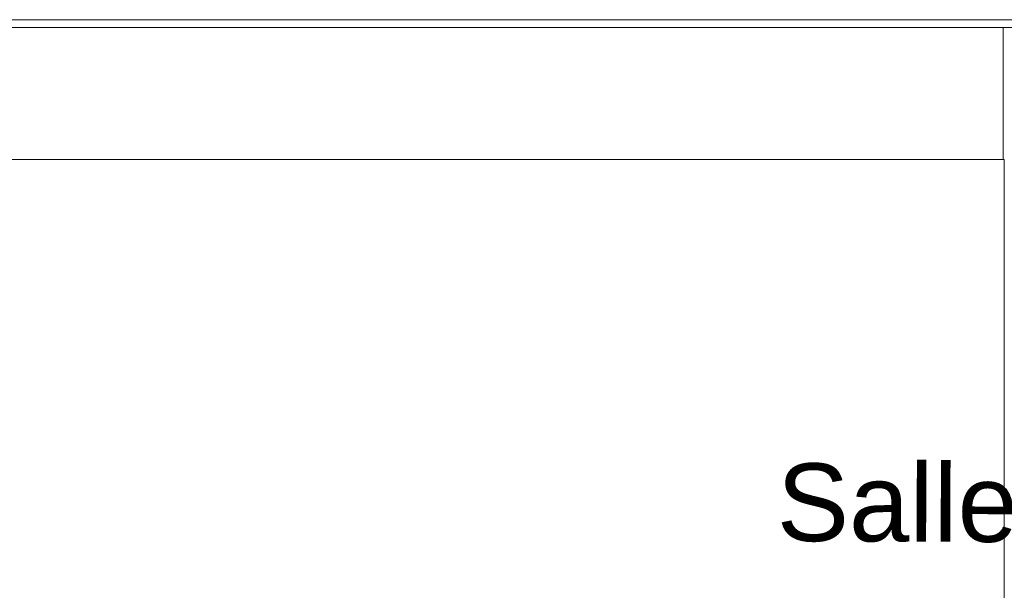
# Model space of a CAD drawing. Header units: millimetres. Extents: x 17009 to 157603, y -19950 to 21829.
# Tile 29 of 208: x 33160 to 35697, y 8121 to 9590. Entities that reach past the tile are written whole.
import ezdxf

# ---------------------------------------------------------------- set-up
doc = ezdxf.new("R2010")
doc.units = ezdxf.units.MM
doc.header["$MEASUREMENT"] = 0
for name, color, linetype in [('04-SOE_Cloisons .ARCHI', 7, 'Continuous'), ('04-SOE_Faux Plafond.ARCHI', 7, 'Continuous'), ('05-INF _ ANNOTATIONS.ARCHI', 7, 'Continuous')]:
    doc.layers.add(name, color=color, linetype=linetype)
doc.styles.add('STYLE_GENERE_1', font='arial.ttf')

# ---------------------------------------------------------------- blocks, each defined once
blk = doc.blocks.new('Élément de coupe_23_1')
at = {"layer": '04-SOE_Cloisons .ARCHI', "color": 7, "linetype": 'Continuous', "lineweight": 5}
blk.add_line((35696.8, 6919.5), (35696.8, 9230), dxfattribs=at)
blk = doc.blocks.new('Élément de coupe_488_1')
at = {"layer": '04-SOE_Faux Plafond.ARCHI', "color": 7, "linetype": 'Continuous', "lineweight": 5}
for p, q in [((41461.8, 9590), (30462.5, 9590)), ((41461.8, 9570), (30462.5, 9570))]:
    blk.add_line(p, q, dxfattribs=at)
blk = doc.blocks.new('Élément de coupe_749_1')
at = {"layer": '04-SOE_Faux Plafond.ARCHI', "color": 252, "linetype": 'Continuous', "lineweight": 5}
for p, q in [((35693.6, 9230), (35693.6, 9260)), ((30540.2, 9230), (35693.6, 9230)), ((35693.6, 9230), (35696.8, 9230))]:
    blk.add_line(p, q, dxfattribs=at)
blk = doc.blocks.new('Élément de coupe_894_1')
at = {"layer": '04-SOE_Faux Plafond.ARCHI', "color": 7, "linetype": 'Continuous', "lineweight": 5}
blk.add_line((35693.6, 9570), (35693.6, 9260), dxfattribs=at)

msp = doc.modelspace()

# ---------------------------------------------------------------- block references
at = {"layer": '04-SOE_Cloisons .ARCHI', "lineweight": 0}
msp.add_blockref('Élément de coupe_23_1', (0, 0), dxfattribs=at)
at = {"layer": '04-SOE_Faux Plafond.ARCHI', "lineweight": 0}
for name in ['Élément de coupe_488_1', 'Élément de coupe_894_1', 'Élément de coupe_749_1']:
    msp.add_blockref(name, (0, 0), dxfattribs=at)

# ---------------------------------------------------------------- texts
at = {"layer": '05-INF _ ANNOTATIONS.ARCHI', "color": 7, "linetype": 'Continuous', "lineweight": 5, "insert": (35110.563, 8318.075), "char_height": 200, "attachment_point": 4, "rotation": 359.745113, "style": 'STYLE_GENERE_1'}
msp.add_mtext('\\A1;{\\pql;\\fArial|b0|i0|c0|p0;\\W1.000000;Salle de repas}', dxfattribs=at)

doc.saveas('drawing.dxf')
